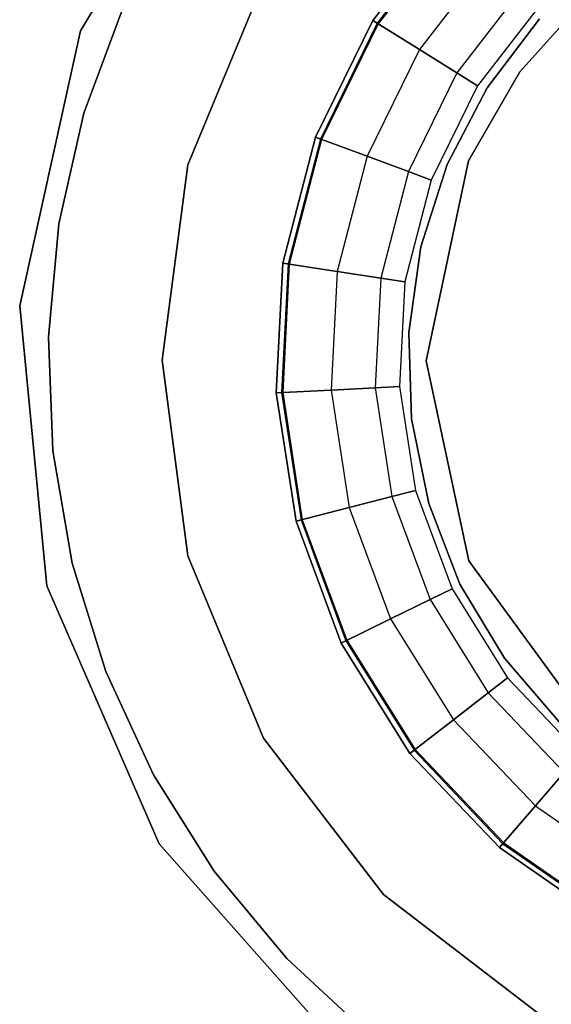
# Model space of a CAD drawing. Extents: x -91 to 92, y -91 to 92.
# Tile 104 of 256: x -7.27 to -2.84, y -4.95 to 3.26. Entities that reach past the tile are written whole.
import ezdxf

# ---------------------------------------------------------------- set-up
doc = ezdxf.new("R2010")
doc.units = 0
doc.header["$LTSCALE"] = 25.4
doc.layers.get('0').update_dxf_attribs({"linetype": 'CONTINUOUS'})

# ---------------------------------------------------------------- blocks, each defined once
blk = doc.blocks.new('NL2500012258_STL_2')
at = {"color": 0}
for p, q in [((86.6722, 4.7624, 186), (85.482, 2.7402, 186)), ((85.482, 2.7402, 187), (86.6722, 4.7624, 187)), ((85.482, 2.7402, 187), (86.6722, 4.7624, 187)), ((86.6722, 4.7624, 186), (85.482, 2.7402, 186)), ((87.9166, 2.8265, 1644), (88.5798, 3.6833, 1644)), ((88.5798, 3.6833, 1643), (87.9166, 2.8265, 1643)), ((87.9166, 2.8265, 1645.11), (88.5798, 3.6833, 1645.11)), ((88.5798, 3.6833, 1643), (87.9166, 2.8265, 1643)), ((87.9166, 2.8265, 1645.11), (88.5798, 3.6833, 1645.11)), ((88.5798, 3.6833, 1644.11), (87.9166, 2.8265, 1644.11)), ((88.5798, 3.6833, 1644.11), (87.9166, 2.8265, 1644.11)), ((87.9166, 2.8265, 1644), (88.5798, 3.6833, 1644)), ((88.611, 3.6537, 1644.0894), (87.9531, 2.8037, 1644.0894)), ((88.611, 3.6537, 1644.0894), (87.9531, 2.8037, 1644.0894)), ((88.6187, 3.6464, 1644.0427), (87.9621, 2.7981, 1644.0427)), ((88.6187, 3.6464, 1644.0427), (87.9621, 2.7981, 1644.0427)), ((88.9116, 3.3679, 1643.1045), (88.305, 2.5844, 1643.1045)), ((88.9116, 3.3679, 1643.1045), (88.305, 2.5844, 1643.1045)), ((88.9116, 3.3679, 1645.0055), (88.305, 2.5844, 1645.0055)), ((88.9116, 3.3679, 1645.0055), (88.305, 2.5844, 1645.0055)), ((87.0051, 3.1439, 1644.11), (86.3757, 1.6244, 1644.11)), ((86.3757, 1.6244, 1645.11), (87.0051, 3.1439, 1645.11)), ((86.3757, 1.6244, 1645.11), (87.0051, 3.1439, 1645.11)), ((87.0051, 3.1439, 1644.11), (86.3757, 1.6244, 1644.11)), ((89.1776, 3.115, 1643.3972), (88.6166, 2.3902, 1643.3972)), ((89.1776, 3.115, 1643.3972), (88.6166, 2.3902, 1643.3972)), ((89.1776, 3.115, 1644.7128), (88.6166, 2.3902, 1644.7128)), ((89.1776, 3.115, 1644.7128), (88.6166, 2.3902, 1644.7128)), ((89.1416, 2.4003, 186), (89.7144, 3.0379, 186)), ((89.7144, 3.0379, 201), (89.1416, 2.4003, 201)), ((89.7144, 3.0379, 201), (89.1416, 2.4003, 201)), ((89.1416, 2.4003, 186), (89.7144, 3.0379, 186)), ((89.3253, 2.9747, 1643.8202), (88.7894, 2.2824, 1643.8202)), ((89.3253, 2.9747, 1644.2898), (88.7894, 2.2824, 1644.2898)), ((89.3253, 2.9747, 1643.8202), (88.7894, 2.2824, 1643.8202)), ((89.3253, 2.9747, 1644.2898), (88.7894, 2.2824, 1644.2898)), ((85.8388, 2.9448, 188), (85.5103, 2.0552, 188)), ((85.5103, 2.0552, 186), (85.8388, 2.9448, 186)), ((85.8388, 2.9448, 188), (85.5103, 2.0552, 188)), ((85.5103, 2.0552, 186), (85.8388, 2.9448, 186)), ((87.4394, 1.8537, 1644), (87.9166, 2.8265, 1644)), ((87.9166, 2.8265, 1643), (87.4394, 1.8537, 1643)), ((87.4394, 1.8537, 1645.11), (87.9166, 2.8265, 1645.11)), ((87.9166, 2.8265, 1643), (87.4394, 1.8537, 1643)), ((87.4394, 1.8537, 1645.11), (87.9166, 2.8265, 1645.11)), ((87.9166, 2.8265, 1644.11), (87.4394, 1.8537, 1644.11)), ((87.9166, 2.8265, 1644.11), (87.4394, 1.8537, 1644.11)), ((87.4394, 1.8537, 1644), (87.9166, 2.8265, 1644)), ((87.9531, 2.8037, 1644.0894), (87.4797, 1.8388, 1644.0894)), ((87.9531, 2.8037, 1644.0894), (87.4797, 1.8388, 1644.0894)), ((87.9621, 2.7981, 1644.0427), (87.4897, 1.8351, 1644.0427)), ((87.9621, 2.7981, 1644.0427), (87.4897, 1.8351, 1644.0427)), ((88.305, 2.5844, 1643.1045), (87.9166, 2.8265, 1643)), ((88.305, 2.5844, 1643.1045), (87.9166, 2.8265, 1643)), ((87.9166, 2.8265, 1645.11), (88.305, 2.5844, 1645.0055)), ((87.9166, 2.8265, 1645.11), (88.305, 2.5844, 1645.0055)), ((87.9531, 2.8037, 1644.0894), (87.9166, 2.8265, 1644.11)), ((87.9531, 2.8037, 1644.0894), (87.9166, 2.8265, 1644.11)), ((87.9166, 2.8265, 1644), (87.9621, 2.7981, 1644.0427)), ((87.9166, 2.8265, 1644), (87.9621, 2.7981, 1644.0427)), ((87.9621, 2.7981, 1644.0427), (87.9531, 2.8037, 1644.0894)), ((87.9621, 2.7981, 1644.0427), (87.9531, 2.8037, 1644.0894)), ((88.8698, 2.2667, 188), (89.3056, 2.8409, 188)), ((89.3056, 2.8409, 186), (88.8698, 2.2667, 186)), ((89.3056, 2.8409, 186), (88.8698, 2.2667, 186)), ((88.8698, 2.2667, 188), (89.3056, 2.8409, 188)), ((85.482, 2.7402, 186), (84.9749, 0.4491, 186)), ((84.9749, 0.4491, 187), (85.482, 2.7402, 187)), ((84.9749, 0.4491, 187), (85.482, 2.7402, 187)), ((85.482, 2.7402, 186), (84.9749, 0.4491, 186)), ((85.482, 2.7402, 187), (85.482, 2.7402, 186)), ((85.482, 2.7402, 187), (85.482, 2.7402, 186)), ((88.305, 2.5844, 1643.1045), (87.8686, 1.6947, 1643.1045)), ((88.305, 2.5844, 1643.1045), (87.8686, 1.6947, 1643.1045)), ((88.305, 2.5844, 1645.0055), (87.8686, 1.6947, 1645.0055)), ((88.305, 2.5844, 1645.0055), (87.8686, 1.6947, 1645.0055)), ((88.6166, 2.3902, 1643.3972), (88.305, 2.5844, 1643.1045)), ((88.6166, 2.3902, 1643.3972), (88.305, 2.5844, 1643.1045)), ((88.305, 2.5844, 1645.0055), (88.6166, 2.3902, 1644.7128)), ((88.305, 2.5844, 1645.0055), (88.6166, 2.3902, 1644.7128)), ((88.6166, 2.3902, 1643.3972), (88.2129, 1.5672, 1643.3972)), ((88.6166, 2.3902, 1643.3972), (88.2129, 1.5672, 1643.3972)), ((88.6166, 2.3902, 1644.7128), (88.2129, 1.5672, 1644.7128)), ((88.6166, 2.3902, 1644.7128), (88.2129, 1.5672, 1644.7128)), ((88.7894, 2.2824, 1643.8202), (88.6166, 2.3902, 1643.3972)), ((88.7894, 2.2824, 1643.8202), (88.6166, 2.3902, 1643.3972)), ((88.6166, 2.3902, 1644.7128), (88.7894, 2.2824, 1644.2898)), ((88.6166, 2.3902, 1644.7128), (88.7894, 2.2824, 1644.2898)), ((88.7138, 1.6576, 186), (89.1416, 2.4003, 186)), ((89.1416, 2.4003, 201), (88.7138, 1.6576, 201)), ((88.7138, 1.6576, 186), (89.1416, 2.4003, 186)), ((89.1416, 2.4003, 201), (88.7138, 1.6576, 201)), ((89.1416, 2.4003, 201), (89.1416, 2.4003, 186)), ((89.1416, 2.4003, 201), (89.1416, 2.4003, 186)), ((88.7894, 2.2824, 1643.8202), (88.4039, 1.4965, 1643.8202)), ((88.7894, 2.2824, 1644.2898), (88.4039, 1.4965, 1644.2898)), ((88.7894, 2.2824, 1643.8202), (88.4039, 1.4965, 1643.8202)), ((88.7894, 2.2824, 1644.2898), (88.4039, 1.4965, 1644.2898)), ((88.5374, 1.6271, 188), (88.8698, 2.2667, 188)), ((88.8698, 2.2667, 186), (88.5374, 1.6271, 186)), ((88.8698, 2.2667, 186), (88.5374, 1.6271, 186)), ((88.5374, 1.6271, 188), (88.8698, 2.2667, 188)), ((88.7894, 2.2824, 1644.2898), (88.7894, 2.2824, 1643.8202)), ((88.7894, 2.2824, 1644.2898), (88.7894, 2.2824, 1643.8202)), ((88.8698, 2.2667, 186), (88.8698, 2.2667, 188)), ((88.8698, 2.2667, 186), (88.8698, 2.2667, 188)), ((85.5103, 2.0552, 188), (85.3007, 1.1303, 188)), ((85.3007, 1.1303, 186), (85.5103, 2.0552, 186)), ((85.5103, 2.0552, 188), (85.3007, 1.1303, 188)), ((85.3007, 1.1303, 186), (85.5103, 2.0552, 186)), ((85.5103, 2.0552, 188), (85.5103, 2.0552, 186)), ((85.5103, 2.0552, 188), (85.5103, 2.0552, 186)), ((87.1678, 0.8048, 1644), (87.4394, 1.8537, 1644)), ((87.4394, 1.8537, 1643), (87.1678, 0.8048, 1643)), ((87.1678, 0.8048, 1645.11), (87.4394, 1.8537, 1645.11)), ((87.4394, 1.8537, 1643), (87.1678, 0.8048, 1643)), ((87.1678, 0.8048, 1645.11), (87.4394, 1.8537, 1645.11)), ((87.4394, 1.8537, 1644.11), (87.1678, 0.8048, 1644.11)), ((87.4394, 1.8537, 1644.11), (87.1678, 0.8048, 1644.11)), ((87.1678, 0.8048, 1644), (87.4394, 1.8537, 1644)), ((87.4797, 1.8388, 1644.0894), (87.2103, 0.7983, 1644.0894)), ((87.4797, 1.8388, 1644.0894), (87.2103, 0.7983, 1644.0894)), ((87.4897, 1.8351, 1644.0427), (87.2208, 0.7967, 1644.0427)), ((87.4897, 1.8351, 1644.0427), (87.2208, 0.7967, 1644.0427)), ((87.8686, 1.6947, 1643.1045), (87.4394, 1.8537, 1643)), ((87.8686, 1.6947, 1643.1045), (87.4394, 1.8537, 1643)), ((87.4394, 1.8537, 1645.11), (87.8686, 1.6947, 1645.0055)), ((87.4394, 1.8537, 1645.11), (87.8686, 1.6947, 1645.0055)), ((87.4797, 1.8388, 1644.0894), (87.4394, 1.8537, 1644.11)), ((87.4797, 1.8388, 1644.0894), (87.4394, 1.8537, 1644.11)), ((87.4394, 1.8537, 1644), (87.4897, 1.8351, 1644.0427)), ((87.4394, 1.8537, 1644), (87.4897, 1.8351, 1644.0427)), ((87.4897, 1.8351, 1644.0427), (87.4797, 1.8388, 1644.0894)), ((87.4897, 1.8351, 1644.0427), (87.4797, 1.8388, 1644.0894)), ((87.8686, 1.6947, 1643.1045), (87.6203, 0.7355, 1643.1045)), ((87.8686, 1.6947, 1643.1045), (87.6203, 0.7355, 1643.1045)), ((87.8686, 1.6947, 1645.0055), (87.6203, 0.7355, 1645.0055)), ((87.8686, 1.6947, 1645.0055), (87.6203, 0.7355, 1645.0055)), ((88.2129, 1.5672, 1643.3972), (87.8686, 1.6947, 1643.1045)), ((88.2129, 1.5672, 1643.3972), (87.8686, 1.6947, 1643.1045)), ((87.8686, 1.6947, 1645.0055), (88.2129, 1.5672, 1644.7128)), ((87.8686, 1.6947, 1645.0055), (88.2129, 1.5672, 1644.7128)), ((88.3611, -0.0104, 186), (88.7138, 1.6576, 186)), ((88.7138, 1.6576, 201), (88.3611, -0.0104, 201)), ((88.7138, 1.6576, 201), (88.3611, -0.0104, 201)), ((88.3611, -0.0104, 186), (88.7138, 1.6576, 186)), ((88.7138, 1.6576, 201), (88.7138, 1.6576, 186)), ((88.7138, 1.6576, 201), (88.7138, 1.6576, 186)), ((86.3757, 1.6244, 1644.11), (86.1611, -0.0061, 1644.11)), ((86.1611, -0.0061, 1645.11), (86.3757, 1.6244, 1645.11)), ((86.1611, -0.0061, 1645.11), (86.3757, 1.6244, 1645.11)), ((86.3757, 1.6244, 1644.11), (86.1611, -0.0061, 1644.11)), ((86.3757, 1.6244, 1644.11), (86.3757, 1.6244, 1645.11)), ((86.3757, 1.6244, 1644.11), (86.3757, 1.6244, 1645.11)), ((88.2129, 1.5672, 1643.3972), (87.9831, 0.6799, 1643.3972)), ((88.2129, 1.5672, 1643.3972), (87.9831, 0.6799, 1643.3972)), ((88.2129, 1.5672, 1644.7128), (87.9831, 0.6799, 1644.7128)), ((88.2129, 1.5672, 1644.7128), (87.9831, 0.6799, 1644.7128)), ((88.4039, 1.4965, 1643.8202), (88.2129, 1.5672, 1643.3972)), ((88.4039, 1.4965, 1643.8202), (88.2129, 1.5672, 1643.3972)), ((88.2129, 1.5672, 1644.7128), (88.4039, 1.4965, 1644.2898)), ((88.2129, 1.5672, 1644.7128), (88.4039, 1.4965, 1644.2898)), ((88.3178, 0.9405, 188), (88.5374, 1.6271, 188)), ((88.5374, 1.6271, 186), (88.3178, 0.9405, 186)), ((88.5374, 1.6271, 186), (88.3178, 0.9405, 186)), ((88.3178, 0.9405, 188), (88.5374, 1.6271, 188)), ((88.5374, 1.6271, 186), (88.5374, 1.6271, 188)), ((88.5374, 1.6271, 186), (88.5374, 1.6271, 188)), ((88.4039, 1.4965, 1643.8202), (88.1845, 0.649, 1643.8202)), ((88.4039, 1.4965, 1644.2898), (88.1845, 0.649, 1644.2898)), ((88.4039, 1.4965, 1643.8202), (88.1845, 0.649, 1643.8202)), ((88.4039, 1.4965, 1644.2898), (88.1845, 0.649, 1644.2898)), ((88.4039, 1.4965, 1644.2898), (88.4039, 1.4965, 1643.8202)), ((88.4039, 1.4965, 1644.2898), (88.4039, 1.4965, 1643.8202)), ((85.3007, 1.1303, 188), (85.2136, 0.186, 188)), ((85.2136, 0.186, 186), (85.3007, 1.1303, 186)), ((85.3007, 1.1303, 188), (85.2136, 0.186, 188)), ((85.2136, 0.186, 186), (85.3007, 1.1303, 186)), ((85.3007, 1.1303, 188), (85.3007, 1.1303, 186)), ((85.3007, 1.1303, 188), (85.3007, 1.1303, 186)), ((88.2174, 0.2267, 188), (88.3178, 0.9405, 188)), ((88.3178, 0.9405, 186), (88.2174, 0.2267, 186)), ((88.3178, 0.9405, 186), (88.2174, 0.2267, 186)), ((88.2174, 0.2267, 188), (88.3178, 0.9405, 188)), ((88.3178, 0.9405, 186), (88.3178, 0.9405, 188)), ((88.3178, 0.9405, 186), (88.3178, 0.9405, 188)), ((87.1129, -0.2773, 1644), (87.1678, 0.8048, 1644)), ((87.1678, 0.8048, 1643), (87.1129, -0.2773, 1643)), ((87.1129, -0.2773, 1645.11), (87.1678, 0.8048, 1645.11)), ((87.1678, 0.8048, 1643), (87.1129, -0.2773, 1643)), ((87.1129, -0.2773, 1645.11), (87.1678, 0.8048, 1645.11)), ((87.1678, 0.8048, 1644.11), (87.1129, -0.2773, 1644.11)), ((87.1678, 0.8048, 1644.11), (87.1129, -0.2773, 1644.11)), ((87.1129, -0.2773, 1644), (87.1678, 0.8048, 1644)), ((87.2103, 0.7983, 1644.0894), (87.1559, -0.2752, 1644.0894)), ((87.2103, 0.7983, 1644.0894), (87.1559, -0.2752, 1644.0894)), ((87.2208, 0.7967, 1644.0427), (87.1665, -0.2746, 1644.0427)), ((87.2208, 0.7967, 1644.0427), (87.1665, -0.2746, 1644.0427)), ((87.6203, 0.7355, 1643.1045), (87.1678, 0.8048, 1643)), ((87.6203, 0.7355, 1643.1045), (87.1678, 0.8048, 1643)), ((87.1678, 0.8048, 1645.11), (87.6203, 0.7355, 1645.0055)), ((87.1678, 0.8048, 1645.11), (87.6203, 0.7355, 1645.0055)), ((87.2103, 0.7983, 1644.0894), (87.1678, 0.8048, 1644.11)), ((87.2103, 0.7983, 1644.0894), (87.1678, 0.8048, 1644.11)), ((87.1678, 0.8048, 1644), (87.2208, 0.7967, 1644.0427)), ((87.1678, 0.8048, 1644), (87.2208, 0.7967, 1644.0427)), ((87.2208, 0.7967, 1644.0427), (87.2103, 0.7983, 1644.0894)), ((87.2208, 0.7967, 1644.0427), (87.2103, 0.7983, 1644.0894)), ((87.6203, 0.7355, 1643.1045), (87.5701, -0.2542, 1643.1045)), ((87.6203, 0.7355, 1643.1045), (87.5701, -0.2542, 1643.1045)), ((87.6203, 0.7355, 1645.0055), (87.5701, -0.2542, 1645.0055)), ((87.6203, 0.7355, 1645.0055), (87.5701, -0.2542, 1645.0055)), ((87.9831, 0.6799, 1643.3972), (87.6203, 0.7355, 1643.1045)), ((87.9831, 0.6799, 1643.3972), (87.6203, 0.7355, 1643.1045)), ((87.6203, 0.7355, 1645.0055), (87.9831, 0.6799, 1644.7128)), ((87.6203, 0.7355, 1645.0055), (87.9831, 0.6799, 1644.7128)), ((87.9831, 0.6799, 1643.3972), (87.9367, -0.2356, 1643.3972)), ((87.9831, 0.6799, 1643.3972), (87.9367, -0.2356, 1643.3972)), ((87.9831, 0.6799, 1644.7128), (87.9367, -0.2356, 1644.7128)), ((87.9831, 0.6799, 1644.7128), (87.9367, -0.2356, 1644.7128)), ((88.1845, 0.649, 1643.8202), (87.9831, 0.6799, 1643.3972)), ((88.1845, 0.649, 1643.8202), (87.9831, 0.6799, 1643.3972)), ((87.9831, 0.6799, 1644.7128), (88.1845, 0.649, 1644.2898)), ((87.9831, 0.6799, 1644.7128), (88.1845, 0.649, 1644.2898)), ((88.1845, 0.649, 1643.8202), (88.1402, -0.2252, 1643.8202)), ((88.1845, 0.649, 1644.2898), (88.1402, -0.2252, 1644.2898)), ((88.1845, 0.649, 1643.8202), (88.1402, -0.2252, 1643.8202)), ((88.1845, 0.649, 1644.2898), (88.1402, -0.2252, 1644.2898)), ((88.1845, 0.649, 1644.2898), (88.1845, 0.649, 1643.8202)), ((88.1845, 0.649, 1644.2898), (88.1845, 0.649, 1643.8202)), ((84.9749, 0.4491, 186), (85.2006, -1.8865, 186)), ((85.2006, -1.8865, 187), (84.9749, 0.4491, 187)), ((84.9749, 0.4491, 187), (84.9749, 0.4491, 186)), ((84.9749, 0.4491, 187), (84.9749, 0.4491, 186)), ((85.2006, -1.8865, 187), (84.9749, 0.4491, 187)), ((84.9749, 0.4491, 186), (85.2006, -1.8865, 186)), ((85.2136, 0.186, 188), (85.2505, -0.7617, 188)), ((85.2505, -0.7617, 186), (85.2136, 0.186, 186)), ((85.2136, 0.186, 188), (85.2505, -0.7617, 188)), ((85.2136, 0.186, 188), (85.2136, 0.186, 186)), ((85.2505, -0.7617, 186), (85.2136, 0.186, 186)), ((85.2136, 0.186, 188), (85.2136, 0.186, 186)), ((88.2391, -0.4939, 188), (88.2174, 0.2267, 188)), ((88.2174, 0.2267, 186), (88.2391, -0.4939, 186)), ((88.2174, 0.2267, 186), (88.2391, -0.4939, 186)), ((88.2174, 0.2267, 186), (88.2174, 0.2267, 188)), ((88.2391, -0.4939, 188), (88.2174, 0.2267, 188)), ((88.2174, 0.2267, 186), (88.2174, 0.2267, 188)), ((86.1611, -0.0061, 1644.11), (86.1611, -0.0061, 1645.11)), ((86.1611, -0.0061, 1644.11), (86.3757, -1.6367, 1644.11)), ((86.3757, -1.6367, 1645.11), (86.1611, -0.0061, 1645.11)), ((86.1611, -0.0061, 1644.11), (86.1611, -0.0061, 1645.11)), ((86.3757, -1.6367, 1645.11), (86.1611, -0.0061, 1645.11)), ((86.1611, -0.0061, 1644.11), (86.3757, -1.6367, 1644.11)), ((88.7173, -1.6777, 186), (88.3611, -0.0104, 186)), ((88.3611, -0.0104, 201), (88.7173, -1.6777, 201)), ((88.3611, -0.0104, 201), (88.7173, -1.6777, 201)), ((88.3611, -0.0104, 201), (88.3611, -0.0104, 186)), ((88.7173, -1.6777, 186), (88.3611, -0.0104, 186)), ((88.3611, -0.0104, 201), (88.3611, -0.0104, 186)), ((87.9367, -0.2356, 1643.3972), (87.5701, -0.2542, 1643.1045)), ((87.9367, -0.2356, 1643.3972), (87.5701, -0.2542, 1643.1045)), ((87.5701, -0.2542, 1645.0055), (87.9367, -0.2356, 1644.7128)), ((87.5701, -0.2542, 1645.0055), (87.9367, -0.2356, 1644.7128)), ((88.1402, -0.2252, 1643.8202), (87.9367, -0.2356, 1643.3972)), ((88.1402, -0.2252, 1643.8202), (87.9367, -0.2356, 1643.3972)), ((87.9367, -0.2356, 1644.7128), (88.1402, -0.2252, 1644.2898)), ((87.9367, -0.2356, 1644.7128), (88.1402, -0.2252, 1644.2898)), ((87.9367, -0.2356, 1643.3972), (88.0755, -1.1416, 1643.3972)), ((87.9367, -0.2356, 1643.3972), (88.0755, -1.1416, 1643.3972)), ((87.9367, -0.2356, 1644.7128), (88.0755, -1.1416, 1644.7128)), ((87.9367, -0.2356, 1644.7128), (88.0755, -1.1416, 1644.7128)), ((88.1402, -0.2252, 1643.8202), (88.2727, -1.0905, 1643.8202)), ((88.1402, -0.2252, 1644.2898), (88.1402, -0.2252, 1643.8202)), ((88.1402, -0.2252, 1644.2898), (88.2727, -1.0905, 1644.2898)), ((88.1402, -0.2252, 1643.8202), (88.2727, -1.0905, 1643.8202)), ((88.1402, -0.2252, 1644.2898), (88.1402, -0.2252, 1643.8202)), ((88.1402, -0.2252, 1644.2898), (88.2727, -1.0905, 1644.2898)), ((87.5701, -0.2542, 1643.1045), (87.1129, -0.2773, 1643)), ((87.5701, -0.2542, 1643.1045), (87.1129, -0.2773, 1643)), ((87.1129, -0.2773, 1645.11), (87.5701, -0.2542, 1645.0055)), ((87.1129, -0.2773, 1645.11), (87.5701, -0.2542, 1645.0055)), ((87.1129, -0.2773, 1644), (87.1665, -0.2746, 1644.0427)), ((87.1129, -0.2773, 1644), (87.1665, -0.2746, 1644.0427)), ((87.1559, -0.2752, 1644.0894), (87.1129, -0.2773, 1644.11)), ((87.1559, -0.2752, 1644.0894), (87.1129, -0.2773, 1644.11)), ((87.277, -1.3484, 1644), (87.1129, -0.2773, 1644)), ((87.1129, -0.2773, 1643), (87.277, -1.3484, 1643)), ((87.277, -1.3484, 1645.11), (87.1129, -0.2773, 1645.11)), ((87.1129, -0.2773, 1643), (87.277, -1.3484, 1643)), ((87.277, -1.3484, 1645.11), (87.1129, -0.2773, 1645.11)), ((87.1129, -0.2773, 1644.11), (87.277, -1.3484, 1644.11)), ((87.1129, -0.2773, 1644.11), (87.277, -1.3484, 1644.11)), ((87.277, -1.3484, 1644), (87.1129, -0.2773, 1644)), ((87.1665, -0.2746, 1644.0427), (87.1559, -0.2752, 1644.0894)), ((87.1665, -0.2746, 1644.0427), (87.1559, -0.2752, 1644.0894)), ((87.1559, -0.2752, 1644.0894), (87.3186, -1.3376, 1644.0894)), ((87.1559, -0.2752, 1644.0894), (87.3186, -1.3376, 1644.0894)), ((87.1665, -0.2746, 1644.0427), (87.3289, -1.3349, 1644.0427)), ((87.1665, -0.2746, 1644.0427), (87.3289, -1.3349, 1644.0427)), ((87.5701, -0.2542, 1643.1045), (87.7201, -1.2336, 1643.1045)), ((87.5701, -0.2542, 1643.1045), (87.7201, -1.2336, 1643.1045)), ((87.5701, -0.2542, 1645.0055), (87.7201, -1.2336, 1645.0055)), ((87.5701, -0.2542, 1645.0055), (87.7201, -1.2336, 1645.0055)), ((88.3823, -1.2003, 188), (88.2391, -0.4939, 188)), ((88.2391, -0.4939, 186), (88.3823, -1.2003, 186)), ((88.2391, -0.4939, 186), (88.3823, -1.2003, 186)), ((88.2391, -0.4939, 186), (88.2391, -0.4939, 188)), ((88.3823, -1.2003, 188), (88.2391, -0.4939, 188)), ((88.2391, -0.4939, 186), (88.2391, -0.4939, 188)), ((85.2505, -0.7617, 188), (85.4108, -1.6964, 188)), ((85.4108, -1.6964, 186), (85.2505, -0.7617, 186)), ((85.2505, -0.7617, 188), (85.4108, -1.6964, 188)), ((85.2505, -0.7617, 188), (85.2505, -0.7617, 186)), ((85.4108, -1.6964, 186), (85.2505, -0.7617, 186)), ((85.2505, -0.7617, 188), (85.2505, -0.7617, 186)), ((88.0755, -1.1416, 1643.3972), (87.7201, -1.2336, 1643.1045)), ((88.0755, -1.1416, 1643.3972), (87.7201, -1.2336, 1643.1045)), ((87.7201, -1.2336, 1645.0055), (88.0755, -1.1416, 1644.7128)), ((87.7201, -1.2336, 1645.0055), (88.0755, -1.1416, 1644.7128)), ((88.2727, -1.0905, 1643.8202), (88.0755, -1.1416, 1643.3972)), ((88.2727, -1.0905, 1643.8202), (88.0755, -1.1416, 1643.3972)), ((88.0755, -1.1416, 1644.7128), (88.2727, -1.0905, 1644.2898)), ((88.0755, -1.1416, 1644.7128), (88.2727, -1.0905, 1644.2898)), ((88.0755, -1.1416, 1643.3972), (88.3939, -2.0012, 1643.3972)), ((88.0755, -1.1416, 1643.3972), (88.3939, -2.0012, 1643.3972)), ((88.0755, -1.1416, 1644.7128), (88.3939, -2.0012, 1644.7128)), ((88.0755, -1.1416, 1644.7128), (88.3939, -2.0012, 1644.7128)), ((88.2727, -1.0905, 1643.8202), (88.5768, -1.9115, 1643.8202)), ((88.2727, -1.0905, 1644.2898), (88.2727, -1.0905, 1643.8202)), ((88.2727, -1.0905, 1644.2898), (88.5768, -1.9115, 1644.2898)), ((88.2727, -1.0905, 1643.8202), (88.5768, -1.9115, 1643.8202)), ((88.2727, -1.0905, 1644.2898), (88.2727, -1.0905, 1643.8202)), ((88.2727, -1.0905, 1644.2898), (88.5768, -1.9115, 1644.2898)), ((88.6428, -1.8725, 188), (88.3823, -1.2003, 188)), ((88.3823, -1.2003, 186), (88.6428, -1.8725, 186)), ((88.3823, -1.2003, 186), (88.6428, -1.8725, 186)), ((88.3823, -1.2003, 186), (88.3823, -1.2003, 188)), ((88.6428, -1.8725, 188), (88.3823, -1.2003, 188)), ((88.3823, -1.2003, 186), (88.3823, -1.2003, 188)), ((87.7201, -1.2336, 1643.1045), (87.277, -1.3484, 1643)), ((87.7201, -1.2336, 1643.1045), (87.277, -1.3484, 1643)), ((87.277, -1.3484, 1645.11), (87.7201, -1.2336, 1645.0055)), ((87.277, -1.3484, 1645.11), (87.7201, -1.2336, 1645.0055)), ((87.7201, -1.2336, 1643.1045), (88.0643, -2.1628, 1643.1045)), ((87.7201, -1.2336, 1643.1045), (88.0643, -2.1628, 1643.1045)), ((87.7201, -1.2336, 1645.0055), (88.0643, -2.1628, 1645.0055)), ((87.7201, -1.2336, 1645.0055), (88.0643, -2.1628, 1645.0055)), ((87.277, -1.3484, 1644), (87.3289, -1.3349, 1644.0427)), ((87.277, -1.3484, 1644), (87.3289, -1.3349, 1644.0427)), ((87.3186, -1.3376, 1644.0894), (87.277, -1.3484, 1644.11)), ((87.3186, -1.3376, 1644.0894), (87.277, -1.3484, 1644.11)), ((87.6533, -2.3644, 1644), (87.277, -1.3484, 1644)), ((87.277, -1.3484, 1643), (87.6533, -2.3644, 1643)), ((87.6533, -2.3644, 1645.11), (87.277, -1.3484, 1645.11)), ((87.277, -1.3484, 1643), (87.6533, -2.3644, 1643)), ((87.6533, -2.3644, 1645.11), (87.277, -1.3484, 1645.11)), ((87.277, -1.3484, 1644.11), (87.6533, -2.3644, 1644.11)), ((87.277, -1.3484, 1644.11), (87.6533, -2.3644, 1644.11)), ((87.6533, -2.3644, 1644), (87.277, -1.3484, 1644)), ((87.3289, -1.3349, 1644.0427), (87.3186, -1.3376, 1644.0894)), ((87.3289, -1.3349, 1644.0427), (87.3186, -1.3376, 1644.0894)), ((87.3186, -1.3376, 1644.0894), (87.6919, -2.3455, 1644.0894)), ((87.3186, -1.3376, 1644.0894), (87.6919, -2.3455, 1644.0894)), ((87.3289, -1.3349, 1644.0427), (87.7015, -2.3408, 1644.0427)), ((87.3289, -1.3349, 1644.0427), (87.7015, -2.3408, 1644.0427)), ((86.3757, -1.6367, 1644.11), (86.3757, -1.6367, 1645.11)), ((86.3757, -1.6367, 1644.11), (87.0051, -3.1561, 1644.11)), ((87.0051, -3.1561, 1645.11), (86.3757, -1.6367, 1645.11)), ((86.3757, -1.6367, 1644.11), (86.3757, -1.6367, 1645.11)), ((87.0051, -3.1561, 1645.11), (86.3757, -1.6367, 1645.11)), ((86.3757, -1.6367, 1644.11), (87.0051, -3.1561, 1644.11)), ((85.4108, -1.6964, 188), (85.6918, -2.6021, 188)), ((85.6918, -2.6021, 186), (85.4108, -1.6964, 186)), ((85.4108, -1.6964, 188), (85.6918, -2.6021, 188)), ((85.4108, -1.6964, 188), (85.4108, -1.6964, 186)), ((85.6918, -2.6021, 186), (85.4108, -1.6964, 186)), ((85.4108, -1.6964, 188), (85.4108, -1.6964, 186)), ((89.7208, -3.0559, 186), (88.7173, -1.6777, 186)), ((88.7173, -1.6777, 201), (89.7208, -3.0559, 201)), ((88.7173, -1.6777, 201), (89.7208, -3.0559, 201)), ((88.7173, -1.6777, 201), (88.7173, -1.6777, 186)), ((89.7208, -3.0559, 186), (88.7173, -1.6777, 186)), ((88.7173, -1.6777, 201), (88.7173, -1.6777, 186)), ((85.2006, -1.8865, 186), (86.137, -4.0381, 186)), ((86.137, -4.0381, 187), (85.2006, -1.8865, 187)), ((85.2006, -1.8865, 187), (85.2006, -1.8865, 186)), ((85.2006, -1.8865, 187), (85.2006, -1.8865, 186)), ((86.137, -4.0381, 187), (85.2006, -1.8865, 187)), ((85.2006, -1.8865, 186), (86.137, -4.0381, 186)), ((89.0131, -2.4909, 188), (88.6428, -1.8725, 188)), ((88.6428, -1.8725, 186), (89.0131, -2.4909, 186)), ((88.6428, -1.8725, 186), (89.0131, -2.4909, 186)), ((88.6428, -1.8725, 186), (88.6428, -1.8725, 188)), ((89.0131, -2.4909, 188), (88.6428, -1.8725, 188)), ((88.6428, -1.8725, 186), (88.6428, -1.8725, 188)), ((88.5768, -1.9115, 1643.8202), (88.3939, -2.0012, 1643.3972)), ((88.5768, -1.9115, 1643.8202), (88.3939, -2.0012, 1643.3972)), ((88.3939, -2.0012, 1644.7128), (88.5768, -1.9115, 1644.2898)), ((88.3939, -2.0012, 1644.7128), (88.5768, -1.9115, 1644.2898)), ((88.5768, -1.9115, 1643.8202), (89.0398, -2.6544, 1643.8202)), ((88.5768, -1.9115, 1644.2898), (88.5768, -1.9115, 1643.8202)), ((88.5768, -1.9115, 1644.2898), (89.0398, -2.6544, 1644.2898)), ((88.5768, -1.9115, 1643.8202), (89.0398, -2.6544, 1643.8202)), ((88.5768, -1.9115, 1644.2898), (88.5768, -1.9115, 1643.8202)), ((88.5768, -1.9115, 1644.2898), (89.0398, -2.6544, 1644.2898)), ((88.3939, -2.0012, 1643.3972), (88.0643, -2.1628, 1643.1045)), ((88.3939, -2.0012, 1643.3972), (88.0643, -2.1628, 1643.1045)), ((88.0643, -2.1628, 1645.0055), (88.3939, -2.0012, 1644.7128)), ((88.0643, -2.1628, 1645.0055), (88.3939, -2.0012, 1644.7128)), ((88.3939, -2.0012, 1643.3972), (88.8787, -2.7791, 1643.3972)), ((88.3939, -2.0012, 1643.3972), (88.8787, -2.7791, 1643.3972)), ((88.3939, -2.0012, 1644.7128), (88.8787, -2.7791, 1644.7128)), ((88.3939, -2.0012, 1644.7128), (88.8787, -2.7791, 1644.7128)), ((88.0643, -2.1628, 1643.1045), (87.6533, -2.3644, 1643)), ((88.0643, -2.1628, 1643.1045), (87.6533, -2.3644, 1643)), ((87.6533, -2.3644, 1645.11), (88.0643, -2.1628, 1645.0055)), ((87.6533, -2.3644, 1645.11), (88.0643, -2.1628, 1645.0055)), ((88.0643, -2.1628, 1643.1045), (88.5884, -3.0038, 1643.1045)), ((88.0643, -2.1628, 1643.1045), (88.5884, -3.0038, 1643.1045)), ((88.0643, -2.1628, 1645.0055), (88.5884, -3.0038, 1645.0055)), ((88.0643, -2.1628, 1645.0055), (88.5884, -3.0038, 1645.0055)), ((87.6533, -2.3644, 1644), (87.7015, -2.3408, 1644.0427)), ((87.6533, -2.3644, 1644), (87.7015, -2.3408, 1644.0427)), ((87.6919, -2.3455, 1644.0894), (87.6533, -2.3644, 1644.11)), ((87.6919, -2.3455, 1644.0894), (87.6533, -2.3644, 1644.11)), ((88.2265, -3.2839, 1644), (87.6533, -2.3644, 1644)), ((87.6533, -2.3644, 1643), (88.2265, -3.2839, 1643)), ((88.2265, -3.2839, 1645.11), (87.6533, -2.3644, 1645.11)), ((87.6533, -2.3644, 1643), (88.2265, -3.2839, 1643)), ((88.2265, -3.2839, 1645.11), (87.6533, -2.3644, 1645.11)), ((87.6533, -2.3644, 1644.11), (88.2265, -3.2839, 1644.11)), ((87.6533, -2.3644, 1644.11), (88.2265, -3.2839, 1644.11)), ((88.2265, -3.2839, 1644), (87.6533, -2.3644, 1644)), ((87.7015, -2.3408, 1644.0427), (87.6919, -2.3455, 1644.0894)), ((87.7015, -2.3408, 1644.0427), (87.6919, -2.3455, 1644.0894)), ((87.6919, -2.3455, 1644.0894), (88.2605, -3.2576, 1644.0894)), ((87.6919, -2.3455, 1644.0894), (88.2605, -3.2576, 1644.0894)), ((87.7015, -2.3408, 1644.0427), (88.2689, -3.2511, 1644.0427)), ((87.7015, -2.3408, 1644.0427), (88.2689, -3.2511, 1644.0427)), ((89.4827, -3.0379, 188), (89.0131, -2.4909, 188)), ((89.0131, -2.4909, 186), (89.4827, -3.0379, 186)), ((89.0131, -2.4909, 186), (89.4827, -3.0379, 186)), ((89.0131, -2.4909, 186), (89.0131, -2.4909, 188)), ((89.4827, -3.0379, 188), (89.0131, -2.4909, 188)), ((89.0131, -2.4909, 186), (89.0131, -2.4909, 188)), ((85.6918, -2.6021, 188), (86.0885, -3.4635, 188)), ((86.0885, -3.4635, 186), (85.6918, -2.6021, 186)), ((85.6918, -2.6021, 188), (86.0885, -3.4635, 188)), ((85.6918, -2.6021, 188), (85.6918, -2.6021, 186)), ((86.0885, -3.4635, 186), (85.6918, -2.6021, 186)), ((85.6918, -2.6021, 188), (85.6918, -2.6021, 186)), ((89.0398, -2.6544, 1643.8202), (88.8787, -2.7791, 1643.3972)), ((89.0398, -2.6544, 1643.8202), (88.8787, -2.7791, 1643.3972)), ((88.8787, -2.7791, 1644.7128), (89.0398, -2.6544, 1644.2898)), ((88.8787, -2.7791, 1644.7128), (89.0398, -2.6544, 1644.2898)), ((89.0398, -2.6544, 1643.8202), (89.6429, -3.2888, 1643.8202)), ((89.0398, -2.6544, 1644.2898), (89.0398, -2.6544, 1643.8202)), ((89.0398, -2.6544, 1644.2898), (89.6429, -3.2888, 1644.2898)), ((89.0398, -2.6544, 1643.8202), (89.6429, -3.2888, 1643.8202)), ((89.0398, -2.6544, 1644.2898), (89.0398, -2.6544, 1643.8202)), ((89.0398, -2.6544, 1644.2898), (89.6429, -3.2888, 1644.2898)), ((88.8787, -2.7791, 1643.3972), (88.5884, -3.0038, 1643.1045)), ((88.8787, -2.7791, 1643.3972), (88.5884, -3.0038, 1643.1045)), ((88.5884, -3.0038, 1645.0055), (88.8787, -2.7791, 1644.7128)), ((88.5884, -3.0038, 1645.0055), (88.8787, -2.7791, 1644.7128)), ((88.8787, -2.7791, 1643.3972), (89.5102, -3.4434, 1643.3972)), ((88.8787, -2.7791, 1643.3972), (89.5102, -3.4434, 1643.3972)), ((88.8787, -2.7791, 1644.7128), (89.5102, -3.4434, 1644.7128)), ((88.8787, -2.7791, 1644.7128), (89.5102, -3.4434, 1644.7128)), ((88.5884, -3.0038, 1643.1045), (88.2265, -3.2839, 1643)), ((88.5884, -3.0038, 1643.1045), (88.2265, -3.2839, 1643)), ((88.2265, -3.2839, 1645.11), (88.5884, -3.0038, 1645.0055)), ((88.2265, -3.2839, 1645.11), (88.5884, -3.0038, 1645.0055)), ((88.5884, -3.0038, 1643.1045), (89.2711, -3.7219, 1643.1045)), ((88.5884, -3.0038, 1643.1045), (89.2711, -3.7219, 1643.1045)), ((88.5884, -3.0038, 1645.0055), (89.2711, -3.7219, 1645.0055)), ((88.5884, -3.0038, 1645.0055), (89.2711, -3.7219, 1645.0055)), ((87.0051, -3.1561, 1644.11), (87.0051, -3.1561, 1645.11)), ((87.0051, -3.1561, 1644.11), (88.0063, -4.4609, 1644.11)), ((88.0063, -4.4609, 1645.11), (87.0051, -3.1561, 1645.11)), ((87.0051, -3.1561, 1644.11), (87.0051, -3.1561, 1645.11)), ((88.0063, -4.4609, 1645.11), (87.0051, -3.1561, 1645.11)), ((87.0051, -3.1561, 1644.11), (88.0063, -4.4609, 1644.11)), ((88.2265, -3.2839, 1644), (88.2689, -3.2511, 1644.0427)), ((88.2265, -3.2839, 1644), (88.2689, -3.2511, 1644.0427)), ((88.2605, -3.2576, 1644.0894), (88.2265, -3.2839, 1644.11)), ((88.2605, -3.2576, 1644.0894), (88.2265, -3.2839, 1644.11)), ((88.2689, -3.2511, 1644.0427), (88.2605, -3.2576, 1644.0894)), ((88.2689, -3.2511, 1644.0427), (88.2605, -3.2576, 1644.0894)), ((88.2605, -3.2576, 1644.0894), (89.001, -4.0366, 1644.0894)), ((88.2605, -3.2576, 1644.0894), (89.001, -4.0366, 1644.0894)), ((88.2689, -3.2511, 1644.0427), (89.0079, -4.0286, 1644.0427)), ((88.2689, -3.2511, 1644.0427), (89.0079, -4.0286, 1644.0427)), ((88.973, -4.0693, 1644), (88.2265, -3.2839, 1644)), ((88.2265, -3.2839, 1643), (88.973, -4.0693, 1643)), ((88.973, -4.0693, 1645.11), (88.2265, -3.2839, 1645.11)), ((88.2265, -3.2839, 1643), (88.973, -4.0693, 1643)), ((88.973, -4.0693, 1645.11), (88.2265, -3.2839, 1645.11)), ((88.2265, -3.2839, 1644.11), (88.973, -4.0693, 1644.11)), ((88.2265, -3.2839, 1644.11), (88.973, -4.0693, 1644.11)), ((88.973, -4.0693, 1644), (88.2265, -3.2839, 1644)), ((89.5102, -3.4434, 1643.3972), (89.2711, -3.7219, 1643.1045)), ((89.5102, -3.4434, 1643.3972), (89.2711, -3.7219, 1643.1045)), ((89.2711, -3.7219, 1645.0055), (89.5102, -3.4434, 1644.7128)), ((89.2711, -3.7219, 1645.0055), (89.5102, -3.4434, 1644.7128)), ((86.0885, -3.4635, 188), (86.5943, -4.2657, 188)), ((86.5943, -4.2657, 186), (86.0885, -3.4635, 186)), ((86.0885, -3.4635, 188), (86.5943, -4.2657, 188)), ((86.0885, -3.4635, 188), (86.0885, -3.4635, 186)), ((86.5943, -4.2657, 186), (86.0885, -3.4635, 186)), ((86.0885, -3.4635, 188), (86.0885, -3.4635, 186)), ((89.2711, -3.7219, 1643.1045), (88.973, -4.0693, 1643)), ((89.2711, -3.7219, 1643.1045), (88.973, -4.0693, 1643)), ((88.973, -4.0693, 1645.11), (89.2711, -3.7219, 1645.0055)), ((88.973, -4.0693, 1645.11), (89.2711, -3.7219, 1645.0055)), ((89.2711, -3.7219, 1643.1045), (90.0844, -4.288, 1643.1045)), ((89.2711, -3.7219, 1643.1045), (90.0844, -4.288, 1643.1045)), ((89.2711, -3.7219, 1645.0055), (90.0844, -4.288, 1645.0055)), ((89.2711, -3.7219, 1645.0055), (90.0844, -4.288, 1645.0055)), ((86.137, -4.0381, 186), (87.6925, -5.795, 186)), ((87.6925, -5.795, 187), (86.137, -4.0381, 187)), ((86.137, -4.0381, 187), (86.137, -4.0381, 186)), ((86.137, -4.0381, 187), (86.137, -4.0381, 186)), ((87.6925, -5.795, 187), (86.137, -4.0381, 187)), ((86.137, -4.0381, 186), (87.6925, -5.795, 186)), ((88.973, -4.0693, 1644), (89.0079, -4.0286, 1644.0427)), ((88.973, -4.0693, 1644), (89.0079, -4.0286, 1644.0427)), ((89.001, -4.0366, 1644.0894), (88.973, -4.0693, 1644.11)), ((89.001, -4.0366, 1644.0894), (88.973, -4.0693, 1644.11)), ((89.8623, -4.6882, 1644), (88.973, -4.0693, 1644)), ((88.973, -4.0693, 1643), (89.8623, -4.6882, 1643)), ((89.8623, -4.6882, 1645.11), (88.973, -4.0693, 1645.11)), ((88.973, -4.0693, 1643), (89.8623, -4.6882, 1643)), ((89.8623, -4.6882, 1645.11), (88.973, -4.0693, 1645.11)), ((88.973, -4.0693, 1644.11), (89.8623, -4.6882, 1644.11)), ((88.973, -4.0693, 1644.11), (89.8623, -4.6882, 1644.11)), ((89.8623, -4.6882, 1644), (88.973, -4.0693, 1644)), ((89.0079, -4.0286, 1644.0427), (89.001, -4.0366, 1644.0894)), ((89.0079, -4.0286, 1644.0427), (89.001, -4.0366, 1644.0894)), ((89.001, -4.0366, 1644.0894), (89.8831, -4.6506, 1644.0894)), ((89.001, -4.0366, 1644.0894), (89.8831, -4.6506, 1644.0894)), ((89.0079, -4.0286, 1644.0427), (89.8883, -4.6414, 1644.0427)), ((89.0079, -4.0286, 1644.0427), (89.8883, -4.6414, 1644.0427)), ((86.5943, -4.2657, 188), (87.2005, -4.995, 188)), ((87.2005, -4.995, 186), (86.5943, -4.2657, 186)), ((86.5943, -4.2657, 188), (87.2005, -4.995, 188)), ((86.5943, -4.2657, 188), (86.5943, -4.2657, 186)), ((87.2005, -4.995, 186), (86.5943, -4.2657, 186)), ((86.5943, -4.2657, 188), (86.5943, -4.2657, 186)), ((88.0063, -4.4609, 1644.11), (88.0063, -4.4609, 1645.11)), ((88.0063, -4.4609, 1644.11), (89.3111, -5.4621, 1644.11)), ((89.3111, -5.4621, 1645.11), (88.0063, -4.4609, 1645.11)), ((88.0063, -4.4609, 1644.11), (88.0063, -4.4609, 1645.11)), ((89.3111, -5.4621, 1645.11), (88.0063, -4.4609, 1645.11)), ((88.0063, -4.4609, 1644.11), (89.3111, -5.4621, 1644.11)), ((87.2005, -4.995, 188), (87.8967, -5.639, 188)), ((87.8967, -5.639, 186), (87.2005, -4.995, 186)), ((87.2005, -4.995, 188), (87.8967, -5.639, 188)), ((87.2005, -4.995, 188), (87.2005, -4.995, 186)), ((87.8967, -5.639, 186), (87.2005, -4.995, 186)), ((87.2005, -4.995, 188), (87.2005, -4.995, 186))]:
    blk.add_line(p, q, dxfattribs=at)

msp = doc.modelspace()

# ---------------------------------------------------------------- block references
at = {"color": 0}
msp.add_blockref('NL2500012258_STL_2', (-92.2434, 0.4282, -1717), dxfattribs=at)

doc.saveas('drawing.dxf')
